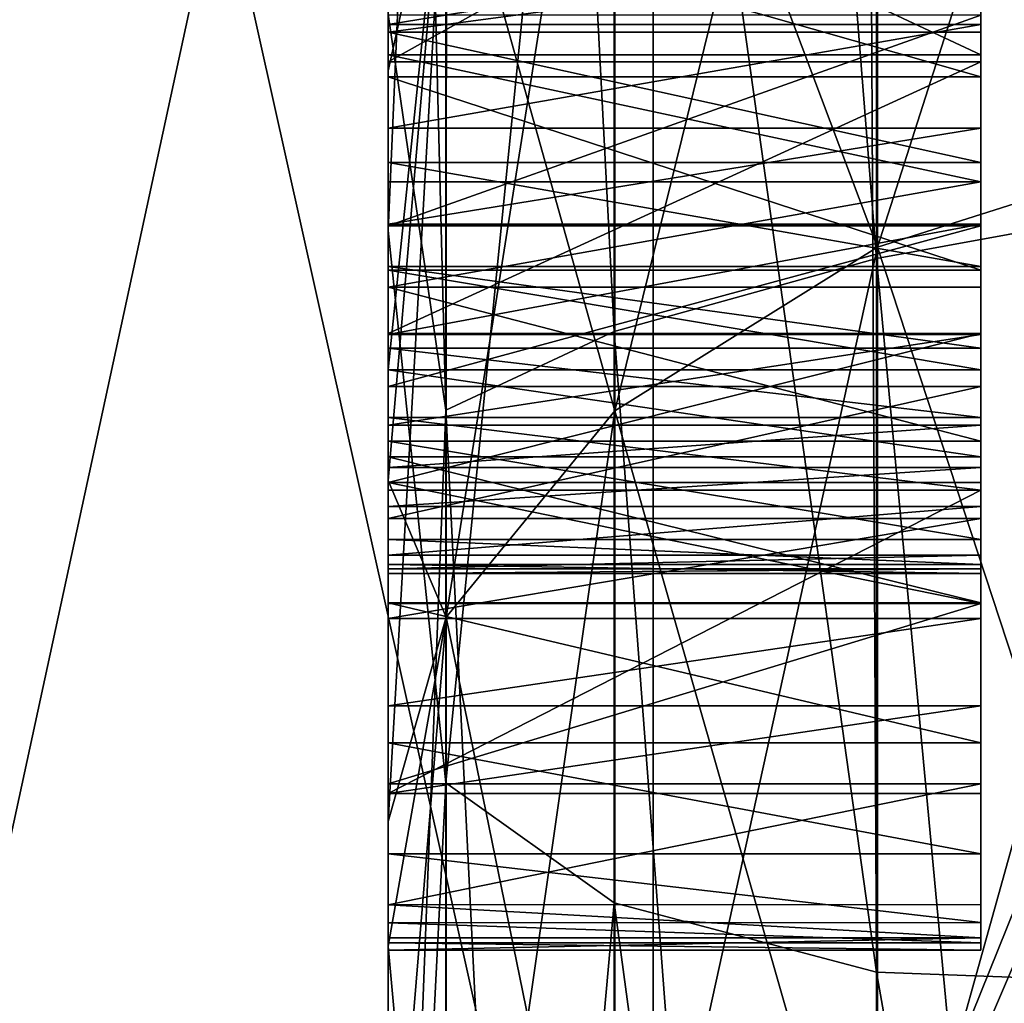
# Model space of a CAD drawing. Header units: millimetres. Extents: x -143 to 143, y -35 to 35.
# Tile 29 of 256: x -141.761 to -140.93, y 2.361 to 3.19. Entities that reach past the tile are written whole.
import ezdxf

# ---------------------------------------------------------------- set-up
doc = ezdxf.new("R2010")
doc.units = ezdxf.units.MM
doc.header["$LTSCALE"] = 65.185185
for name, color, linetype in [('1820', 7, 'CONTINUOUS'), ('1826', 7, 'CONTINUOUS'), ('1832', 7, 'CONTINUOUS'), ('1861', 7, 'CONTINUOUS'), ('1919', 7, 'CONTINUOUS'), ('1920', 7, 'CONTINUOUS'), ('1921', 7, 'CONTINUOUS'), ('1922', 7, 'CONTINUOUS'), ('1923', 7, 'CONTINUOUS'), ('1924', 7, 'CONTINUOUS'), ('1925', 7, 'CONTINUOUS'), ('1934', 7, 'CONTINUOUS'), ('1935', 7, 'CONTINUOUS'), ('1936', 7, 'CONTINUOUS'), ('1937', 7, 'CONTINUOUS'), ('1938', 7, 'CONTINUOUS'), ('1939', 7, 'CONTINUOUS'), ('1940', 7, 'CONTINUOUS'), ('1948', 7, 'CONTINUOUS'), ('1949', 7, 'CONTINUOUS'), ('1950', 7, 'CONTINUOUS'), ('1951', 7, 'CONTINUOUS'), ('1952', 7, 'CONTINUOUS'), ('1953', 7, 'CONTINUOUS'), ('1954', 7, 'CONTINUOUS'), ('2069', 7, 'CONTINUOUS'), ('2130', 7, 'CONTINUOUS'), ('2187', 7, 'CONTINUOUS'), ('2188', 7, 'CONTINUOUS'), ('2190', 7, 'CONTINUOUS')]:
    doc.layers.add(name, color=color, linetype=linetype)

msp = doc.modelspace()

# ---------------------------------------------------------------- linework, layer by layer
at = {"layer": '1820', "linetype": 'CONTINUOUS'}
for points in [[(-141.45, 3.16094, 12.50688), (-141.45, 3.26823, 11.70633), (-141.45, 3.39489, 12.56591), (-141.45, 3.16094, 12.50688)], [(-141.45, 3.18655, 11.70933), (-141.45, 3.26823, 11.70633), (-141.45, 3.16094, 12.50688), (-141.45, 3.18655, 11.70933)], [(-141.45, 3.09904, 11.71871), (-141.45, 3.18655, 11.70933), (-141.45, 3.16094, 12.50688), (-141.45, 3.09904, 11.71871)], [(-141.45, 3.05381, 12.47004), (-141.45, 3.09904, 11.71871), (-141.45, 3.16094, 12.50688), (-141.45, 3.05381, 12.47004)], [(-141.45, 3.01811, 11.73777), (-141.45, 3.09904, 11.71871), (-141.45, 3.05381, 12.47004), (-141.45, 3.01811, 11.73777)], [(-141.45, 2.96488, 12.42935), (-141.45, 3.01811, 11.73777), (-141.45, 3.05381, 12.47004), (-141.45, 2.96488, 12.42935)], [(-141.45, 2.92491, 11.77479), (-141.45, 3.01811, 11.73777), (-141.45, 2.96488, 12.42935), (-141.45, 2.92491, 11.77479)], [(-141.45, 2.83494, 12.34182), (-141.45, 2.92491, 11.77479), (-141.45, 2.96488, 12.42935), (-141.45, 2.83494, 12.34182)], [(-141.45, 2.84853, 11.82221), (-141.45, 2.92491, 11.77479), (-141.45, 2.83494, 12.34182), (-141.45, 2.84853, 11.82221)], [(-141.45, 2.81279, 11.85416), (-141.45, 2.84853, 11.82221), (-141.45, 2.83494, 12.34182), (-141.45, 2.81279, 11.85416)], [(-141.45, 2.75214, 12.23006), (-141.45, 2.81279, 11.85416), (-141.45, 2.83494, 12.34182), (-141.45, 2.75214, 12.23006)], [(-141.45, 2.78001, 11.89103), (-141.45, 2.81279, 11.85416), (-141.45, 2.75214, 12.23006), (-141.45, 2.78001, 11.89103)], [(-141.45, 2.73874, 11.97174), (-141.45, 2.78001, 11.89103), (-141.45, 2.75214, 12.23006), (-141.45, 2.73874, 11.97174)], [(-141.45, 2.73101, 12.16449), (-141.45, 2.73874, 11.97174), (-141.45, 2.75214, 12.23006), (-141.45, 2.73101, 12.16449)], [(-141.45, 2.72746, 12.02535), (-141.45, 2.73874, 11.97174), (-141.45, 2.73101, 12.16449), (-141.45, 2.72746, 12.02535)], [(-141.45, 2.72352, 12.0901), (-141.45, 2.72746, 12.02535), (-141.45, 2.73101, 12.16449), (-141.45, 2.72352, 12.0901)]]:
    msp.add_3dface(points, dxfattribs=at)
at = {"layer": '1826', "linetype": 'CONTINUOUS'}
for points in [[(-141.45, 3.44026, 2.04073), (-141.45, 3.14748, 2.46847), (-141.45, 3.22813, -2.36203), (-141.45, 3.44026, 2.04073)], [(-141.45, 3.22813, -2.36203), (-141.45, 3.14748, 2.46847), (-141.45, 2.89543, -2.75979), (-141.45, 3.22813, -2.36203)], [(-141.45, 3.14748, 2.46847), (-141.45, 2.8017, 2.85491), (-141.45, 2.89543, -2.75979), (-141.45, 3.14748, 2.46847)], [(-141.45, 2.89543, -2.75979), (-141.45, 2.8017, 2.85491), (-141.45, 2.51429, -3.111), (-141.45, 2.89543, -2.75979)], [(-141.45, 2.8017, 2.85491), (-141.45, 2.40902, 3.19321), (-141.45, 2.51429, -3.111), (-141.45, 2.8017, 2.85491)], [(-141.45, 2.51429, -3.111), (-141.45, 2.40902, 3.19321), (-141.45, 2.0913, -3.40976), (-141.45, 2.51429, -3.111)], [(-141.45, 2.40902, 3.19321), (-141.45, 1.97627, 3.4777), (-141.45, 2.0913, -3.40976), (-141.45, 2.40902, 3.19321)]]:
    msp.add_3dface(points, dxfattribs=at)
at = {"layer": '1832', "linetype": 'CONTINUOUS'}
for points in [[(-141.45, 3.01269, 8.48079), (-141.45, 4.34574, 7.88128), (-141.45, 3.14226, 11.44109), (-141.45, 3.01269, 8.48079)], [(-141.45, 3.14226, 11.44109), (-141.45, 4.34574, 7.88128), (-141.45, 3.28473, 11.43398), (-141.45, 3.14226, 11.44109)], [(-141.45, 3.24687, 13.39438), (-141.45, 3.17991, 13.37265), (-141.45, 3.43324, 12.8497), (-141.45, 3.24687, 13.39438)], [(-141.45, 3.43324, 12.8497), (-141.45, 3.17991, 13.37265), (-141.45, 3.15483, 12.79239), (-141.45, 3.43324, 12.8497)], [(-141.45, 3.19527, 17.20582), (-141.45, 1.60431, 17.42631), (-141.45, 3.1944, 13.67686), (-141.45, 3.19527, 17.20582)], [(-141.45, 3.1944, 13.67686), (-141.45, 1.60431, 17.42631), (-141.45, 3.01676, 13.62395), (-141.45, 3.1944, 13.67686)], [(-141.45, 3.17991, 13.37265), (-141.45, 3.07015, 13.32393), (-141.45, 3.15483, 12.79239), (-141.45, 3.17991, 13.37265)], [(-141.45, 3.07015, 13.32393), (-141.45, 2.9824, 13.26975), (-141.45, 3.15483, 12.79239), (-141.45, 3.07015, 13.32393)], [(-141.45, 3.15483, 12.79239), (-141.45, 2.9824, 13.26975), (-141.45, 2.92572, 12.72146), (-141.45, 3.15483, 12.79239)], [(-141.45, 2.97937, 11.46286), (-141.45, 3.01269, 8.48079), (-141.45, 3.14226, 11.44109), (-141.45, 2.97937, 11.46286)], [(-141.45, 3.01676, 13.62395), (-141.45, 1.60431, 17.42631), (-141.45, 2.88121, 13.56171), (-141.45, 3.01676, 13.62395)], [(-141.45, 1.58736, 8.85891), (-141.45, 3.01269, 8.48079), (-141.45, 1.64649, 11.5), (-141.45, 1.58736, 8.85891)], [(-141.45, 1.64649, 11.5), (-141.45, 3.01269, 8.48079), (-141.45, 1.98074, 11.5), (-141.45, 1.64649, 11.5)], [(-141.45, 1.98074, 11.5), (-141.45, 3.01269, 8.48079), (-141.45, 1.98074, 13.05983), (-141.45, 1.98074, 11.5)], [(-141.45, 1.98074, 13.05983), (-141.45, 3.01269, 8.48079), (-141.45, 2.41189, 11.98295), (-141.45, 1.98074, 13.05983)], [(-141.45, 2.41189, 11.98295), (-141.45, 3.01269, 8.48079), (-141.45, 2.42873, 11.89389), (-141.45, 2.41189, 11.98295)], [(-141.45, 2.42873, 11.89389), (-141.45, 3.01269, 8.48079), (-141.45, 2.48686, 11.75902), (-141.45, 2.42873, 11.89389)], [(-141.45, 2.48686, 11.75902), (-141.45, 3.01269, 8.48079), (-141.45, 2.58056, 11.6452), (-141.45, 2.48686, 11.75902)], [(-141.45, 2.58056, 11.6452), (-141.45, 3.01269, 8.48079), (-141.45, 2.69876, 11.55777), (-141.45, 2.58056, 11.6452)], [(-141.45, 2.69876, 11.55777), (-141.45, 3.01269, 8.48079), (-141.45, 2.82177, 11.50222), (-141.45, 2.69876, 11.55777)], [(-141.45, 2.82177, 11.50222), (-141.45, 3.01269, 8.48079), (-141.45, 2.89528, 11.48031), (-141.45, 2.82177, 11.50222)], [(-141.45, 2.89528, 11.48031), (-141.45, 3.01269, 8.48079), (-141.45, 2.97937, 11.46286), (-141.45, 2.89528, 11.48031)], [(-141.45, 2.9824, 13.26975), (-141.45, 2.91345, 13.21652), (-141.45, 2.92572, 12.72146), (-141.45, 2.9824, 13.26975)], [(-141.45, 2.91345, 13.21652), (-141.45, 2.85506, 13.15943), (-141.45, 2.92572, 12.72146), (-141.45, 2.91345, 13.21652)], [(-141.45, 2.92572, 12.72146), (-141.45, 2.85506, 13.15943), (-141.45, 2.80018, 12.66767), (-141.45, 2.92572, 12.72146)], [(-141.45, 2.88121, 13.56171), (-141.45, 1.60431, 17.42631), (-141.45, 2.76989, 13.49184), (-141.45, 2.88121, 13.56171)], [(-141.45, 2.85506, 13.15943), (-141.45, 2.79367, 13.09285), (-141.45, 2.80018, 12.66767), (-141.45, 2.85506, 13.15943)], [(-141.45, 2.80018, 12.66767), (-141.45, 2.79367, 13.09285), (-141.45, 2.69801, 12.60944), (-141.45, 2.80018, 12.66767)], [(-141.45, 2.79367, 13.09285), (-141.45, 2.53783, 13.26204), (-141.45, 2.69801, 12.60944), (-141.45, 2.79367, 13.09285)], [(-141.45, 2.76989, 13.49184), (-141.45, 1.60431, 17.42631), (-141.45, 2.68539, 13.42399), (-141.45, 2.76989, 13.49184)], [(-141.45, 2.69801, 12.60944), (-141.45, 2.53783, 13.26204), (-141.45, 2.54608, 12.48212), (-141.45, 2.69801, 12.60944)], [(-141.45, 2.68539, 13.42399), (-141.45, 1.60431, 17.42631), (-141.45, 2.61168, 13.34833), (-141.45, 2.68539, 13.42399)], [(-141.45, 2.61168, 13.34833), (-141.45, 1.60431, 17.42631), (-141.45, 2.53783, 13.26204), (-141.45, 2.61168, 13.34833)], [(-141.45, 2.54608, 12.48212), (-141.45, 2.53783, 13.26204), (-141.45, 2.44394, 12.3161), (-141.45, 2.54608, 12.48212)], [(-141.45, 2.53783, 13.26204), (-141.45, 1.60431, 17.42631), (-141.45, 2.44394, 12.3161), (-141.45, 2.53783, 13.26204)], [(-141.45, 2.44394, 12.3161), (-141.45, 1.60431, 17.42631), (-141.45, 2.41608, 12.21325), (-141.45, 2.44394, 12.3161)], [(-141.45, 2.41608, 12.21325), (-141.45, 1.60431, 17.42631), (-141.45, 2.40578, 12.0901), (-141.45, 2.41608, 12.21325)], [(-141.45, 2.40578, 12.0901), (-141.45, 1.98074, 13.05983), (-141.45, 2.41189, 11.98295), (-141.45, 2.40578, 12.0901)], [(-141.45, 1.60431, 17.42631), (-141.45, 1.97393, 13.17539), (-141.45, 2.40578, 12.0901), (-141.45, 1.60431, 17.42631)], [(-141.45, 1.97393, 13.17539), (-141.45, 1.98074, 13.05983), (-141.45, 2.40578, 12.0901), (-141.45, 1.97393, 13.17539)]]:
    msp.add_3dface(points, dxfattribs=at)
at = {"layer": '1861', "linetype": 'CONTINUOUS'}
for points in [[(-140.95, 3.43324, 12.8497), (-140.95, 3.15484, 12.79239), (-140.95, 3.3949, 12.56591), (-140.95, 3.43324, 12.8497)], [(-140.95, 3.3949, 12.56591), (-140.95, 3.15484, 12.79239), (-140.95, 3.16094, 12.50688), (-140.95, 3.3949, 12.56591)], [(-140.95, 3.14225, 11.44109), (-140.95, 3.28473, 11.43398), (-140.95, 3.18655, 11.70933), (-140.95, 3.14225, 11.44109)], [(-140.95, 3.18655, 11.70933), (-140.95, 3.28473, 11.43398), (-140.95, 3.26823, 11.70633), (-140.95, 3.18655, 11.70933)], [(-140.95, 3.17991, 13.37264), (-140.95, 3.24687, 13.39438), (-140.95, 3.1944, 13.67686), (-140.95, 3.17991, 13.37264)], [(-140.95, 3.01676, 13.62396), (-140.95, 3.17991, 13.37264), (-140.95, 3.1944, 13.67686), (-140.95, 3.01676, 13.62396)], [(-140.95, 3.09904, 11.71871), (-140.95, 3.14225, 11.44109), (-140.95, 3.18655, 11.70933), (-140.95, 3.09904, 11.71871)], [(-140.95, 3.07015, 13.32393), (-140.95, 3.17991, 13.37264), (-140.95, 3.01676, 13.62396), (-140.95, 3.07015, 13.32393)], [(-140.95, 3.16094, 12.50688), (-140.95, 3.15484, 12.79239), (-140.95, 3.05381, 12.47004), (-140.95, 3.16094, 12.50688)], [(-140.95, 3.15484, 12.79239), (-140.95, 2.92572, 12.72146), (-140.95, 3.05381, 12.47004), (-140.95, 3.15484, 12.79239)], [(-140.95, 2.97937, 11.46286), (-140.95, 3.14225, 11.44109), (-140.95, 3.01811, 11.73777), (-140.95, 2.97937, 11.46286)], [(-140.95, 3.01811, 11.73777), (-140.95, 3.14225, 11.44109), (-140.95, 3.09904, 11.71871), (-140.95, 3.01811, 11.73777)], [(-140.95, 2.9824, 13.26975), (-140.95, 3.07015, 13.32393), (-140.95, 3.01676, 13.62396), (-140.95, 2.9824, 13.26975)], [(-140.95, 3.05381, 12.47004), (-140.95, 2.92572, 12.72146), (-140.95, 2.96488, 12.42935), (-140.95, 3.05381, 12.47004)], [(-140.95, 2.92491, 11.77479), (-140.95, 2.97937, 11.46286), (-140.95, 3.01811, 11.73777), (-140.95, 2.92491, 11.77479)], [(-140.95, 2.88121, 13.56171), (-140.95, 2.9824, 13.26975), (-140.95, 3.01676, 13.62396), (-140.95, 2.88121, 13.56171)], [(-140.95, 2.91345, 13.21652), (-140.95, 2.9824, 13.26975), (-140.95, 2.88121, 13.56171), (-140.95, 2.91345, 13.21652)], [(-140.95, 2.8953, 11.48031), (-140.95, 2.97937, 11.46286), (-140.95, 2.92491, 11.77479), (-140.95, 2.8953, 11.48031)], [(-140.95, 2.96488, 12.42935), (-140.95, 2.92572, 12.72146), (-140.95, 2.83494, 12.34182), (-140.95, 2.96488, 12.42935)], [(-140.95, 2.92572, 12.72146), (-140.95, 2.8002, 12.66768), (-140.95, 2.83494, 12.34182), (-140.95, 2.92572, 12.72146)], [(-140.95, 2.84853, 11.82221), (-140.95, 2.8953, 11.48031), (-140.95, 2.92491, 11.77479), (-140.95, 2.84853, 11.82221)], [(-140.95, 2.85506, 13.15943), (-140.95, 2.91345, 13.21652), (-140.95, 2.88121, 13.56171), (-140.95, 2.85506, 13.15943)], [(-140.95, 2.82178, 11.50222), (-140.95, 2.8953, 11.48031), (-140.95, 2.84853, 11.82221), (-140.95, 2.82178, 11.50222)], [(-140.95, 2.76989, 13.49184), (-140.95, 2.85506, 13.15943), (-140.95, 2.88121, 13.56171), (-140.95, 2.76989, 13.49184)], [(-140.95, 2.79367, 13.09285), (-140.95, 2.85506, 13.15943), (-140.95, 2.76989, 13.49184), (-140.95, 2.79367, 13.09285)], [(-140.95, 2.81279, 11.85416), (-140.95, 2.82178, 11.50222), (-140.95, 2.84853, 11.82221), (-140.95, 2.81279, 11.85416)], [(-140.95, 2.83494, 12.34182), (-140.95, 2.8002, 12.66768), (-140.95, 2.75214, 12.23006), (-140.95, 2.83494, 12.34182)], [(-140.95, 2.69876, 11.55777), (-140.95, 2.82178, 11.50222), (-140.95, 2.72746, 12.02535), (-140.95, 2.69876, 11.55777)], [(-140.95, 2.72746, 12.02535), (-140.95, 2.82178, 11.50222), (-140.95, 2.73874, 11.97174), (-140.95, 2.72746, 12.02535)], [(-140.95, 2.73874, 11.97174), (-140.95, 2.82178, 11.50222), (-140.95, 2.78001, 11.89103), (-140.95, 2.73874, 11.97174)], [(-140.95, 2.78001, 11.89103), (-140.95, 2.82178, 11.50222), (-140.95, 2.81279, 11.85416), (-140.95, 2.78001, 11.89103)], [(-140.95, 2.8002, 12.66768), (-140.95, 2.69803, 12.60946), (-140.95, 2.75214, 12.23006), (-140.95, 2.8002, 12.66768)], [(-140.95, 2.53783, 13.26204), (-140.95, 2.79367, 13.09285), (-140.95, 2.61169, 13.34835), (-140.95, 2.53783, 13.26204)], [(-140.95, 2.61169, 13.34835), (-140.95, 2.79367, 13.09285), (-140.95, 2.68539, 13.42399), (-140.95, 2.61169, 13.34835)], [(-140.95, 2.68539, 13.42399), (-140.95, 2.79367, 13.09285), (-140.95, 2.76989, 13.49184), (-140.95, 2.68539, 13.42399)], [(-140.95, 2.75214, 12.23006), (-140.95, 2.69803, 12.60946), (-140.95, 2.73101, 12.16449), (-140.95, 2.75214, 12.23006)], [(-140.95, 2.73101, 12.16449), (-140.95, 2.69803, 12.60946), (-140.95, 2.72352, 12.0901), (-140.95, 2.73101, 12.16449)], [(-140.95, 2.72352, 12.0901), (-140.95, 2.69876, 11.55777), (-140.95, 2.72746, 12.02535), (-140.95, 2.72352, 12.0901)], [(-140.95, 2.69803, 12.60946), (-140.95, 2.69876, 11.55777), (-140.95, 2.72352, 12.0901), (-140.95, 2.69803, 12.60946)], [(-140.95, 2.58056, 11.64521), (-140.95, 2.69876, 11.55777), (-140.95, 2.69803, 12.60946), (-140.95, 2.58056, 11.64521)], [(-140.95, 2.54608, 12.48212), (-140.95, 2.58056, 11.64521), (-140.95, 2.69803, 12.60946), (-140.95, 2.54608, 12.48212)], [(-140.95, 2.48686, 11.75902), (-140.95, 2.58056, 11.64521), (-140.95, 2.54608, 12.48212), (-140.95, 2.48686, 11.75902)], [(-140.95, 2.44412, 12.3166), (-140.95, 2.48686, 11.75902), (-140.95, 2.54608, 12.48212), (-140.95, 2.44412, 12.3166)], [(-140.95, 2.42897, 11.89297), (-140.95, 2.48686, 11.75902), (-140.95, 2.44412, 12.3166), (-140.95, 2.42897, 11.89297)], [(-140.95, 2.41622, 12.21402), (-140.95, 2.42897, 11.89297), (-140.95, 2.44412, 12.3166), (-140.95, 2.41622, 12.21402)], [(-140.95, 2.41195, 11.98247), (-140.95, 2.42897, 11.89297), (-140.95, 2.41622, 12.21402), (-140.95, 2.41195, 11.98247)], [(-140.95, 2.40578, 12.0901), (-140.95, 2.41195, 11.98247), (-140.95, 2.41622, 12.21402), (-140.95, 2.40578, 12.0901)]]:
    msp.add_3dface(points, dxfattribs=at)
at = {"layer": '1919', "linetype": 'CONTINUOUS'}
for points in [[(-141.45, 3.14226, 11.44109), (-141.45, 3.28473, 11.43398), (-140.95, 3.14225, 11.44109), (-141.45, 3.14226, 11.44109)], [(-141.45, 3.28473, 11.43398), (-140.95, 3.28473, 11.43398), (-140.95, 3.14225, 11.44109), (-141.45, 3.28473, 11.43398)], [(-141.45, 2.97937, 11.46286), (-141.45, 3.14226, 11.44109), (-140.95, 2.97937, 11.46286), (-141.45, 2.97937, 11.46286)], [(-141.45, 3.14226, 11.44109), (-140.95, 3.14225, 11.44109), (-140.95, 2.97937, 11.46286), (-141.45, 3.14226, 11.44109)]]:
    msp.add_3dface(points, dxfattribs=at)
at = {"layer": '1920', "linetype": 'CONTINUOUS'}
for points in [[(-141.45, 2.89528, 11.48031), (-141.45, 2.97937, 11.46286), (-140.95, 2.8953, 11.48031), (-141.45, 2.89528, 11.48031)], [(-141.45, 2.97937, 11.46286), (-140.95, 2.97937, 11.46286), (-140.95, 2.8953, 11.48031), (-141.45, 2.97937, 11.46286)], [(-141.45, 2.89528, 11.48031), (-140.95, 2.8953, 11.48031), (-140.95, 2.82178, 11.50222), (-141.45, 2.89528, 11.48031)], [(-141.45, 2.82177, 11.50222), (-141.45, 2.89528, 11.48031), (-140.95, 2.82178, 11.50222), (-141.45, 2.82177, 11.50222)], [(-141.45, 2.82177, 11.50222), (-140.95, 2.82178, 11.50222), (-140.95, 2.69876, 11.55777), (-141.45, 2.82177, 11.50222)], [(-141.45, 2.69876, 11.55777), (-141.45, 2.82177, 11.50222), (-140.95, 2.69876, 11.55777), (-141.45, 2.69876, 11.55777)]]:
    msp.add_3dface(points, dxfattribs=at)
at = {"layer": '1921', "linetype": 'CONTINUOUS'}
for points in [[(-141.45, 2.58056, 11.6452), (-141.45, 2.69876, 11.55777), (-140.95, 2.58056, 11.64521), (-141.45, 2.58056, 11.6452)], [(-141.45, 2.69876, 11.55777), (-140.95, 2.69876, 11.55777), (-140.95, 2.58056, 11.64521), (-141.45, 2.69876, 11.55777)], [(-141.45, 2.48686, 11.75902), (-141.45, 2.58056, 11.6452), (-140.95, 2.48686, 11.75902), (-141.45, 2.48686, 11.75902)], [(-141.45, 2.58056, 11.6452), (-140.95, 2.58056, 11.64521), (-140.95, 2.48686, 11.75902), (-141.45, 2.58056, 11.6452)]]:
    msp.add_3dface(points, dxfattribs=at)
at = {"layer": '1922', "linetype": 'CONTINUOUS'}
for points in [[(-141.45, 2.42873, 11.89389), (-141.45, 2.48686, 11.75902), (-140.95, 2.42897, 11.89297), (-141.45, 2.42873, 11.89389)], [(-141.45, 2.48686, 11.75902), (-140.95, 2.48686, 11.75902), (-140.95, 2.42897, 11.89297), (-141.45, 2.48686, 11.75902)], [(-141.45, 2.42873, 11.89389), (-140.95, 2.42897, 11.89297), (-140.95, 2.41195, 11.98247), (-141.45, 2.42873, 11.89389)], [(-141.45, 2.41189, 11.98295), (-141.45, 2.42873, 11.89389), (-140.95, 2.41195, 11.98247), (-141.45, 2.41189, 11.98295)], [(-141.45, 2.41189, 11.98295), (-140.95, 2.41195, 11.98247), (-140.95, 2.40578, 12.0901), (-141.45, 2.41189, 11.98295)], [(-141.45, 2.40578, 12.0901), (-141.45, 2.41189, 11.98295), (-140.95, 2.40578, 12.0901), (-141.45, 2.40578, 12.0901)]]:
    msp.add_3dface(points, dxfattribs=at)
at = {"layer": '1923', "linetype": 'CONTINUOUS'}
for points in [[(-141.45, 2.54608, 12.48212), (-141.45, 2.44394, 12.3161), (-140.95, 2.54608, 12.48212), (-141.45, 2.54608, 12.48212)], [(-141.45, 2.44394, 12.3161), (-140.95, 2.44412, 12.3166), (-140.95, 2.54608, 12.48212), (-141.45, 2.44394, 12.3161)], [(-141.45, 2.44394, 12.3161), (-140.95, 2.41622, 12.21402), (-140.95, 2.44412, 12.3166), (-141.45, 2.44394, 12.3161)], [(-141.45, 2.44394, 12.3161), (-141.45, 2.41608, 12.21325), (-140.95, 2.41622, 12.21402), (-141.45, 2.44394, 12.3161)], [(-141.45, 2.41608, 12.21325), (-141.45, 2.40578, 12.0901), (-140.95, 2.41622, 12.21402), (-141.45, 2.41608, 12.21325)], [(-141.45, 2.40578, 12.0901), (-140.95, 2.40578, 12.0901), (-140.95, 2.41622, 12.21402), (-141.45, 2.40578, 12.0901)]]:
    msp.add_3dface(points, dxfattribs=at)
at = {"layer": '1924', "linetype": 'CONTINUOUS'}
for points in [[(-141.45, 2.92572, 12.72146), (-141.45, 2.80018, 12.66767), (-140.95, 2.92572, 12.72146), (-141.45, 2.92572, 12.72146)], [(-141.45, 2.80018, 12.66767), (-140.95, 2.8002, 12.66768), (-140.95, 2.92572, 12.72146), (-141.45, 2.80018, 12.66767)], [(-141.45, 2.80018, 12.66767), (-140.95, 2.69803, 12.60946), (-140.95, 2.8002, 12.66768), (-141.45, 2.80018, 12.66767)], [(-141.45, 2.80018, 12.66767), (-141.45, 2.69801, 12.60944), (-140.95, 2.69803, 12.60946), (-141.45, 2.80018, 12.66767)], [(-141.45, 2.69801, 12.60944), (-141.45, 2.54608, 12.48212), (-140.95, 2.69803, 12.60946), (-141.45, 2.69801, 12.60944)], [(-141.45, 2.54608, 12.48212), (-140.95, 2.54608, 12.48212), (-140.95, 2.69803, 12.60946), (-141.45, 2.54608, 12.48212)]]:
    msp.add_3dface(points, dxfattribs=at)
at = {"layer": '1925', "linetype": 'CONTINUOUS'}
for points in [[(-141.45, 3.43324, 12.8497), (-141.45, 3.15483, 12.79239), (-140.95, 3.43324, 12.8497), (-141.45, 3.43324, 12.8497)], [(-141.45, 3.15483, 12.79239), (-140.95, 3.15484, 12.79239), (-140.95, 3.43324, 12.8497), (-141.45, 3.15483, 12.79239)], [(-141.45, 3.15483, 12.79239), (-141.45, 2.92572, 12.72146), (-140.95, 3.15484, 12.79239), (-141.45, 3.15483, 12.79239)], [(-141.45, 2.92572, 12.72146), (-140.95, 2.92572, 12.72146), (-140.95, 3.15484, 12.79239), (-141.45, 2.92572, 12.72146)]]:
    msp.add_3dface(points, dxfattribs=at)
at = {"layer": '1934', "linetype": 'CONTINUOUS'}
for points in [[(-141.45, 3.17991, 13.37265), (-141.45, 3.24687, 13.39438), (-140.95, 3.24687, 13.39438), (-141.45, 3.17991, 13.37265)], [(-141.45, 3.17991, 13.37265), (-140.95, 3.24687, 13.39438), (-140.95, 3.17991, 13.37264), (-141.45, 3.17991, 13.37265)], [(-141.45, 3.07015, 13.32393), (-141.45, 3.17991, 13.37265), (-140.95, 3.07015, 13.32393), (-141.45, 3.07015, 13.32393)], [(-141.45, 3.17991, 13.37265), (-140.95, 3.17991, 13.37264), (-140.95, 3.07015, 13.32393), (-141.45, 3.17991, 13.37265)]]:
    msp.add_3dface(points, dxfattribs=at)
at = {"layer": '1935', "linetype": 'CONTINUOUS'}
for points in [[(-141.45, 2.9824, 13.26975), (-141.45, 3.07015, 13.32393), (-140.95, 2.9824, 13.26975), (-141.45, 2.9824, 13.26975)], [(-141.45, 3.07015, 13.32393), (-140.95, 3.07015, 13.32393), (-140.95, 2.9824, 13.26975), (-141.45, 3.07015, 13.32393)], [(-141.45, 2.91345, 13.21652), (-141.45, 2.9824, 13.26975), (-140.95, 2.91345, 13.21652), (-141.45, 2.91345, 13.21652)], [(-141.45, 2.9824, 13.26975), (-140.95, 2.9824, 13.26975), (-140.95, 2.91345, 13.21652), (-141.45, 2.9824, 13.26975)]]:
    msp.add_3dface(points, dxfattribs=at)
at = {"layer": '1936', "linetype": 'CONTINUOUS'}
for points in [[(-141.45, 2.85506, 13.15943), (-141.45, 2.91345, 13.21652), (-140.95, 2.85506, 13.15943), (-141.45, 2.85506, 13.15943)], [(-141.45, 2.91345, 13.21652), (-140.95, 2.91345, 13.21652), (-140.95, 2.85506, 13.15943), (-141.45, 2.91345, 13.21652)], [(-141.45, 2.79367, 13.09285), (-141.45, 2.85506, 13.15943), (-140.95, 2.79367, 13.09285), (-141.45, 2.79367, 13.09285)], [(-141.45, 2.85506, 13.15943), (-140.95, 2.85506, 13.15943), (-140.95, 2.79367, 13.09285), (-141.45, 2.85506, 13.15943)]]:
    msp.add_3dface(points, dxfattribs=at)
at = {"layer": '1937', "linetype": 'CONTINUOUS'}
for points in [[(-141.45, 2.53783, 13.26204), (-141.45, 2.79367, 13.09285), (-140.95, 2.79367, 13.09285), (-141.45, 2.53783, 13.26204)], [(-141.45, 2.53783, 13.26204), (-140.95, 2.79367, 13.09285), (-140.95, 2.53783, 13.26204), (-141.45, 2.53783, 13.26204)]]:
    msp.add_3dface(points, dxfattribs=at)
at = {"layer": '1938', "linetype": 'CONTINUOUS'}
for points in [[(-141.45, 2.68539, 13.42399), (-141.45, 2.61168, 13.34833), (-140.95, 2.68539, 13.42399), (-141.45, 2.68539, 13.42399)], [(-141.45, 2.61168, 13.34833), (-140.95, 2.61169, 13.34835), (-140.95, 2.68539, 13.42399), (-141.45, 2.61168, 13.34833)], [(-141.45, 2.61168, 13.34833), (-141.45, 2.53783, 13.26204), (-140.95, 2.61169, 13.34835), (-141.45, 2.61168, 13.34833)], [(-141.45, 2.53783, 13.26204), (-140.95, 2.53783, 13.26204), (-140.95, 2.61169, 13.34835), (-141.45, 2.53783, 13.26204)]]:
    msp.add_3dface(points, dxfattribs=at)
at = {"layer": '1939', "linetype": 'CONTINUOUS'}
for points in [[(-141.45, 2.88121, 13.56171), (-141.45, 2.76989, 13.49184), (-140.95, 2.88121, 13.56171), (-141.45, 2.88121, 13.56171)], [(-141.45, 2.76989, 13.49184), (-140.95, 2.76989, 13.49184), (-140.95, 2.88121, 13.56171), (-141.45, 2.76989, 13.49184)], [(-141.45, 2.76989, 13.49184), (-141.45, 2.68539, 13.42399), (-140.95, 2.76989, 13.49184), (-141.45, 2.76989, 13.49184)], [(-141.45, 2.68539, 13.42399), (-140.95, 2.68539, 13.42399), (-140.95, 2.76989, 13.49184), (-141.45, 2.68539, 13.42399)]]:
    msp.add_3dface(points, dxfattribs=at)
at = {"layer": '1940', "linetype": 'CONTINUOUS'}
for points in [[(-141.45, 3.1944, 13.67686), (-141.45, 3.01676, 13.62395), (-140.95, 3.1944, 13.67686), (-141.45, 3.1944, 13.67686)], [(-141.45, 3.01676, 13.62395), (-140.95, 3.01676, 13.62396), (-140.95, 3.1944, 13.67686), (-141.45, 3.01676, 13.62395)], [(-141.45, 3.01676, 13.62395), (-141.45, 2.88121, 13.56171), (-140.95, 3.01676, 13.62396), (-141.45, 3.01676, 13.62395)], [(-141.45, 2.88121, 13.56171), (-140.95, 2.88121, 13.56171), (-140.95, 3.01676, 13.62396), (-141.45, 2.88121, 13.56171)]]:
    msp.add_3dface(points, dxfattribs=at)
at = {"layer": '1948', "linetype": 'CONTINUOUS'}
for points in [[(-141.45, 3.39489, 12.56591), (-140.95, 3.3949, 12.56591), (-140.95, 3.16094, 12.50688), (-141.45, 3.39489, 12.56591)], [(-141.45, 3.16094, 12.50688), (-141.45, 3.39489, 12.56591), (-140.95, 3.16094, 12.50688), (-141.45, 3.16094, 12.50688)]]:
    msp.add_3dface(points, dxfattribs=at)
at = {"layer": '1949', "linetype": 'CONTINUOUS'}
for points in [[(-141.45, 3.05381, 12.47004), (-141.45, 3.16094, 12.50688), (-140.95, 3.05381, 12.47004), (-141.45, 3.05381, 12.47004)], [(-141.45, 3.16094, 12.50688), (-140.95, 3.16094, 12.50688), (-140.95, 3.05381, 12.47004), (-141.45, 3.16094, 12.50688)], [(-141.45, 2.96488, 12.42935), (-141.45, 3.05381, 12.47004), (-140.95, 3.05381, 12.47004), (-141.45, 2.96488, 12.42935)], [(-141.45, 2.96488, 12.42935), (-140.95, 3.05381, 12.47004), (-140.95, 2.96488, 12.42935), (-141.45, 2.96488, 12.42935)], [(-141.45, 2.83494, 12.34182), (-141.45, 2.96488, 12.42935), (-140.95, 2.83494, 12.34182), (-141.45, 2.83494, 12.34182)], [(-141.45, 2.96488, 12.42935), (-140.95, 2.96488, 12.42935), (-140.95, 2.83494, 12.34182), (-141.45, 2.96488, 12.42935)]]:
    msp.add_3dface(points, dxfattribs=at)
at = {"layer": '1950', "linetype": 'CONTINUOUS'}
for points in [[(-141.45, 2.75214, 12.23006), (-141.45, 2.83494, 12.34182), (-140.95, 2.75214, 12.23006), (-141.45, 2.75214, 12.23006)], [(-141.45, 2.83494, 12.34182), (-140.95, 2.83494, 12.34182), (-140.95, 2.75214, 12.23006), (-141.45, 2.83494, 12.34182)], [(-141.45, 2.73101, 12.16449), (-141.45, 2.75214, 12.23006), (-140.95, 2.73101, 12.16449), (-141.45, 2.73101, 12.16449)], [(-141.45, 2.75214, 12.23006), (-140.95, 2.75214, 12.23006), (-140.95, 2.73101, 12.16449), (-141.45, 2.75214, 12.23006)], [(-141.45, 2.72352, 12.0901), (-141.45, 2.73101, 12.16449), (-140.95, 2.72352, 12.0901), (-141.45, 2.72352, 12.0901)], [(-141.45, 2.73101, 12.16449), (-140.95, 2.73101, 12.16449), (-140.95, 2.72352, 12.0901), (-141.45, 2.73101, 12.16449)]]:
    msp.add_3dface(points, dxfattribs=at)
at = {"layer": '1951', "linetype": 'CONTINUOUS'}
for points in [[(-141.45, 2.78001, 11.89103), (-141.45, 2.73874, 11.97174), (-140.95, 2.78001, 11.89103), (-141.45, 2.78001, 11.89103)], [(-141.45, 2.73874, 11.97174), (-140.95, 2.73874, 11.97174), (-140.95, 2.78001, 11.89103), (-141.45, 2.73874, 11.97174)], [(-141.45, 2.73874, 11.97174), (-141.45, 2.72746, 12.02535), (-140.95, 2.73874, 11.97174), (-141.45, 2.73874, 11.97174)], [(-141.45, 2.72746, 12.02535), (-140.95, 2.72746, 12.02535), (-140.95, 2.73874, 11.97174), (-141.45, 2.72746, 12.02535)], [(-141.45, 2.72746, 12.02535), (-141.45, 2.72352, 12.0901), (-140.95, 2.72746, 12.02535), (-141.45, 2.72746, 12.02535)], [(-141.45, 2.72352, 12.0901), (-140.95, 2.72352, 12.0901), (-140.95, 2.72746, 12.02535), (-141.45, 2.72352, 12.0901)]]:
    msp.add_3dface(points, dxfattribs=at)
at = {"layer": '1952', "linetype": 'CONTINUOUS'}
for points in [[(-141.45, 2.92491, 11.77479), (-141.45, 2.84853, 11.82221), (-140.95, 2.92491, 11.77479), (-141.45, 2.92491, 11.77479)], [(-141.45, 2.84853, 11.82221), (-140.95, 2.84853, 11.82221), (-140.95, 2.92491, 11.77479), (-141.45, 2.84853, 11.82221)], [(-141.45, 2.84853, 11.82221), (-141.45, 2.81279, 11.85416), (-140.95, 2.84853, 11.82221), (-141.45, 2.84853, 11.82221)], [(-141.45, 2.81279, 11.85416), (-140.95, 2.81279, 11.85416), (-140.95, 2.84853, 11.82221), (-141.45, 2.81279, 11.85416)], [(-141.45, 2.81279, 11.85416), (-141.45, 2.78001, 11.89103), (-140.95, 2.81279, 11.85416), (-141.45, 2.81279, 11.85416)], [(-141.45, 2.78001, 11.89103), (-140.95, 2.78001, 11.89103), (-140.95, 2.81279, 11.85416), (-141.45, 2.78001, 11.89103)]]:
    msp.add_3dface(points, dxfattribs=at)
at = {"layer": '1953', "linetype": 'CONTINUOUS'}
for points in [[(-141.45, 3.09904, 11.71871), (-141.45, 3.01811, 11.73777), (-140.95, 3.09904, 11.71871), (-141.45, 3.09904, 11.71871)], [(-141.45, 3.01811, 11.73777), (-140.95, 3.01811, 11.73777), (-140.95, 3.09904, 11.71871), (-141.45, 3.01811, 11.73777)], [(-141.45, 3.01811, 11.73777), (-141.45, 2.92491, 11.77479), (-140.95, 3.01811, 11.73777), (-141.45, 3.01811, 11.73777)], [(-141.45, 2.92491, 11.77479), (-140.95, 2.92491, 11.77479), (-140.95, 3.01811, 11.73777), (-141.45, 2.92491, 11.77479)]]:
    msp.add_3dface(points, dxfattribs=at)
at = {"layer": '1954', "linetype": 'CONTINUOUS'}
for points in [[(-141.45, 3.26823, 11.70633), (-141.45, 3.18655, 11.70933), (-140.95, 3.26823, 11.70633), (-141.45, 3.26823, 11.70633)], [(-141.45, 3.18655, 11.70933), (-140.95, 3.18655, 11.70933), (-140.95, 3.26823, 11.70633), (-141.45, 3.18655, 11.70933)], [(-141.45, 3.18655, 11.70933), (-141.45, 3.09904, 11.71871), (-140.95, 3.18655, 11.70933), (-141.45, 3.18655, 11.70933)], [(-141.45, 3.09904, 11.71871), (-140.95, 3.09904, 11.71871), (-140.95, 3.18655, 11.70933), (-141.45, 3.09904, 11.71871)]]:
    msp.add_3dface(points, dxfattribs=at)
at = {"layer": '2069', "linetype": 'CONTINUOUS'}
for points in [[(-140.75902, 5.99703, 17.44927), (-140.75902, 3.04006, 18.19889), (-141.03804, 5.89815, 17.33278), (-140.75902, 5.99703, 17.44927)], [(-141.03804, 5.89815, 17.33278), (-141.03804, 2.98918, 18.06317), (-141.25939, 5.77795, 17.13957), (-141.03804, 5.89815, 17.33278)], [(-141.03804, 5.89815, 17.33278), (-140.75902, 3.04006, 18.19889), (-141.03804, 2.98918, 18.06317), (-141.03804, 5.89815, 17.33278)], [(-141.25939, 5.77795, 17.13957), (-141.25939, 2.92758, 17.84878), (-141.40135, 5.64816, 16.88868), (-141.25939, 5.77795, 17.13957)], [(-141.25939, 5.77795, 17.13957), (-141.03804, 2.98918, 18.06317), (-141.25939, 2.92758, 17.84878), (-141.25939, 5.77795, 17.13957)], [(-141.45, 4.75867, 16.84058), (-141.40135, 5.64816, 16.88868), (-141.40135, 2.86125, 17.57676), (-141.45, 4.75867, 16.84058)], [(-141.40135, 5.64816, 16.88868), (-141.25939, 2.92758, 17.84878), (-141.40135, 2.86125, 17.57676), (-141.40135, 5.64816, 16.88868)], [(-141.45, 3.19527, 17.20582), (-141.45, 4.75867, 16.84058), (-141.40135, 2.86125, 17.57676), (-141.45, 3.19527, 17.20582)], [(-141.45, 1.60431, 17.42631), (-141.45, 3.19527, 17.20582), (-141.40135, 2.86125, 17.57676), (-141.45, 1.60431, 17.42631)], [(-140.75902, 3.04006, 18.19889), (-140.75902, 0, 18.45106), (-141.03804, 2.98918, 18.06317), (-140.75902, 3.04006, 18.19889)], [(-141.03804, 2.98918, 18.06317), (-141.03804, 0, 18.30883), (-141.25939, 2.92758, 17.84878), (-141.03804, 2.98918, 18.06317)], [(-141.03804, 2.98918, 18.06317), (-140.75902, 0, 18.45106), (-141.03804, 0, 18.30883), (-141.03804, 2.98918, 18.06317)], [(-141.25939, 2.92758, 17.84878), (-141.25939, 0, 18.08728), (-141.40135, 2.86125, 17.57676), (-141.25939, 2.92758, 17.84878)], [(-141.25939, 2.92758, 17.84878), (-141.03804, 0, 18.30883), (-141.25939, 0, 18.08728), (-141.25939, 2.92758, 17.84878)], [(-141.45, 1.60431, 17.42631), (-141.40135, 2.86125, 17.57676), (-141.40135, 0, 17.80812), (-141.45, 1.60431, 17.42631)], [(-141.40135, 2.86125, 17.57676), (-141.25939, 0, 18.08728), (-141.40135, 0, 17.80812), (-141.40135, 2.86125, 17.57676)]]:
    msp.add_3dface(points, dxfattribs=at)
at = {"layer": '2130', "linetype": 'CONTINUOUS'}
for points in [[(-141.45, 4.34574, 7.88128), (-141.45, 3.01269, 8.48079), (-141.40133, 4.13348, 7.64607), (-141.45, 4.34574, 7.88128)], [(-141.40133, 4.13348, 7.64607), (-141.45, 3.01269, 8.48079), (-141.40135, 2.54681, 8.31039), (-141.40133, 4.13348, 7.64607)], [(-141.40025, 4.13135, 7.64343), (-141.40133, 4.13348, 7.64607), (-141.40135, 2.54681, 8.31039), (-141.40025, 4.13135, 7.64343)], [(-141.25938, 3.97091, 7.41658), (-141.40025, 4.13135, 7.64343), (-141.40135, 2.54681, 8.31039), (-141.25938, 3.97091, 7.41658)], [(-141.25938, 3.97091, 7.41658), (-141.40135, 2.54681, 8.31039), (-141.25939, 2.44554, 8.04943), (-141.25938, 3.97091, 7.41658)], [(-141.25938, 3.97091, 7.41658), (-141.25939, 2.44554, 8.04943), (-141.03804, 2.38719, 7.83559), (-141.25938, 3.97091, 7.41658)], [(-141.04564, 3.87698, 7.22189), (-141.25938, 3.97091, 7.41658), (-141.03804, 2.38719, 7.83559), (-141.04564, 3.87698, 7.22189)], [(-141.03814, 3.87521, 7.21659), (-141.04564, 3.87698, 7.22189), (-141.03804, 2.38719, 7.83559), (-141.03814, 3.87521, 7.21659)], [(-140.76944, 3.85496, 7.06968), (-141.03814, 3.87521, 7.21659), (-140.75902, 2.37685, 7.69), (-140.76944, 3.85496, 7.06968)], [(-141.03814, 3.87521, 7.21659), (-141.03804, 2.38719, 7.83559), (-140.75902, 2.37685, 7.69), (-141.03814, 3.87521, 7.21659)], [(-141.45, 3.01269, 8.48079), (-141.45, 1.58736, 8.85891), (-141.40135, 2.54681, 8.31039), (-141.45, 3.01269, 8.48079)], [(-141.40135, 2.54681, 8.31039), (-141.45, 1.58736, 8.85891), (-141.40135, 0.86017, 8.64921), (-141.40135, 2.54681, 8.31039)], [(-141.40135, 2.54681, 8.31039), (-141.40135, 0.86017, 8.64921), (-141.25939, 2.44554, 8.04943), (-141.40135, 2.54681, 8.31039)], [(-141.25939, 2.44554, 8.04943), (-141.40135, 0.86017, 8.64921), (-141.25939, 0.82579, 8.3721), (-141.25939, 2.44554, 8.04943)], [(-141.25939, 2.44554, 8.04943), (-141.25939, 0.82579, 8.3721), (-141.03804, 0.80614, 8.1514), (-141.25939, 2.44554, 8.04943)], [(-141.03804, 2.38719, 7.83559), (-141.25939, 2.44554, 8.04943), (-141.03804, 0.80614, 8.1514), (-141.03804, 2.38719, 7.83559)], [(-141.03804, 2.38719, 7.83559), (-141.03804, 0.80614, 8.1514), (-140.75902, 0.80294, 8.00879), (-141.03804, 2.38719, 7.83559)], [(-140.75902, 2.37685, 7.69), (-141.03804, 2.38719, 7.83559), (-140.75902, 0.80294, 8.00879), (-140.75902, 2.37685, 7.69)]]:
    msp.add_3dface(points, dxfattribs=at)
at = {"layer": '2187', "linetype": 'CONTINUOUS'}
for points in [[(-140.75812, 3.08711, -3.87112), (-140.75812, 3.87112, -3.08711), (-141.03728, 2.9986, -3.76013), (-140.75812, 3.08711, -3.87112)], [(-141.03728, 2.9986, -3.76013), (-140.75812, 3.87112, -3.08711), (-141.03728, 3.76013, -2.9986), (-141.03728, 2.9986, -3.76013)], [(-140.75812, 3.87112, 3.08711), (-140.75812, 3.08711, 3.87112), (-141.03728, 3.76013, 2.9986), (-140.75812, 3.87112, 3.08711)], [(-141.03728, 2.9986, -3.76013), (-141.03728, 3.76013, -2.9986), (-141.25883, 2.8606, -3.58707), (-141.03728, 2.9986, -3.76013)], [(-141.25883, 2.8606, -3.58707), (-141.03728, 3.76013, -2.9986), (-141.25883, 3.58707, -2.8606), (-141.25883, 2.8606, -3.58707)], [(-141.03728, 3.76013, 2.9986), (-141.03728, 2.9986, 3.76013), (-141.25883, 3.58707, 2.8606), (-141.03728, 3.76013, 2.9986)], [(-141.03728, 3.76013, 2.9986), (-140.75812, 3.08711, 3.87112), (-141.03728, 2.9986, 3.76013), (-141.03728, 3.76013, 2.9986)], [(-141.40106, 3.36893, 2.68663), (-141.25883, 3.58707, 2.8606), (-141.25883, 2.8606, 3.58707), (-141.40106, 3.36893, 2.68663)], [(-141.40106, 3.36893, -2.68663), (-141.40106, 2.68663, -3.36893), (-141.25883, 3.58707, -2.8606), (-141.40106, 3.36893, -2.68663)], [(-141.40106, 2.68663, -3.36893), (-141.25883, 2.8606, -3.58707), (-141.25883, 3.58707, -2.8606), (-141.40106, 2.68663, -3.36893)], [(-141.25883, 3.58707, 2.8606), (-141.03728, 2.9986, 3.76013), (-141.25883, 2.8606, 3.58707), (-141.25883, 3.58707, 2.8606)], [(-141.45, 3.14748, 2.46847), (-141.45, 3.44026, 2.04073), (-141.40106, 3.36893, 2.68663), (-141.45, 3.14748, 2.46847)], [(-141.45, 2.8017, 2.85491), (-141.45, 3.14748, 2.46847), (-141.40106, 3.36893, 2.68663), (-141.45, 2.8017, 2.85491)], [(-141.40106, 2.68663, 3.36893), (-141.45, 2.8017, 2.85491), (-141.40106, 3.36893, 2.68663), (-141.40106, 2.68663, 3.36893)], [(-141.45, 3.22813, -2.36203), (-141.45, 2.89543, -2.75979), (-141.40106, 3.36893, -2.68663), (-141.45, 3.22813, -2.36203)], [(-141.45, 2.89543, -2.75979), (-141.45, 2.51429, -3.111), (-141.40106, 3.36893, -2.68663), (-141.45, 2.89543, -2.75979)], [(-141.40106, 3.36893, -2.68663), (-141.45, 2.51429, -3.111), (-141.40106, 2.68663, -3.36893), (-141.40106, 3.36893, -2.68663)], [(-141.40106, 2.68663, 3.36893), (-141.40106, 3.36893, 2.68663), (-141.25883, 2.8606, 3.58707), (-141.40106, 2.68663, 3.36893)], [(-140.75812, 2.14831, -4.46101), (-140.75812, 3.08711, -3.87112), (-141.03728, 2.08671, -4.33311), (-140.75812, 2.14831, -4.46101)], [(-141.03728, 2.08671, -4.33311), (-140.75812, 3.08711, -3.87112), (-141.03728, 2.9986, -3.76013), (-141.03728, 2.08671, -4.33311)], [(-140.75812, 3.08711, 3.87112), (-140.75812, 2.14831, 4.46101), (-141.03728, 2.9986, 3.76013), (-140.75812, 3.08711, 3.87112)], [(-141.03728, 2.08671, -4.33311), (-141.03728, 2.9986, -3.76013), (-141.25883, 1.99068, -4.13368), (-141.03728, 2.08671, -4.33311)], [(-141.25883, 1.99068, -4.13368), (-141.03728, 2.9986, -3.76013), (-141.25883, 2.8606, -3.58707), (-141.25883, 1.99068, -4.13368)], [(-141.03728, 2.9986, 3.76013), (-141.03728, 2.08671, 4.33311), (-141.25883, 2.8606, 3.58707), (-141.03728, 2.9986, 3.76013)], [(-141.03728, 2.9986, 3.76013), (-140.75812, 2.14831, 4.46101), (-141.03728, 2.08671, 4.33311), (-141.03728, 2.9986, 3.76013)], [(-141.40106, 2.68663, 3.36893), (-141.25883, 2.8606, 3.58707), (-141.25883, 1.99068, 4.13368), (-141.40106, 2.68663, 3.36893)], [(-141.40106, 2.68663, -3.36893), (-141.40106, 1.86961, -3.88229), (-141.25883, 2.8606, -3.58707), (-141.40106, 2.68663, -3.36893)], [(-141.40106, 1.86961, -3.88229), (-141.25883, 1.99068, -4.13368), (-141.25883, 2.8606, -3.58707), (-141.40106, 1.86961, -3.88229)], [(-141.25883, 2.8606, 3.58707), (-141.03728, 2.08671, 4.33311), (-141.25883, 1.99068, 4.13368), (-141.25883, 2.8606, 3.58707)], [(-141.45, 2.40902, 3.19321), (-141.45, 2.8017, 2.85491), (-141.40106, 2.68663, 3.36893), (-141.45, 2.40902, 3.19321)], [(-141.40106, 1.86961, 3.88229), (-141.45, 2.40902, 3.19321), (-141.40106, 2.68663, 3.36893), (-141.40106, 1.86961, 3.88229)], [(-141.45, 2.51429, -3.111), (-141.45, 2.0913, -3.40976), (-141.40106, 2.68663, -3.36893), (-141.45, 2.51429, -3.111)], [(-141.40106, 2.68663, -3.36893), (-141.45, 2.0913, -3.40976), (-141.40106, 1.86961, -3.88229), (-141.40106, 2.68663, -3.36893)], [(-141.40106, 1.86961, 3.88229), (-141.40106, 2.68663, 3.36893), (-141.25883, 1.99068, 4.13368), (-141.40106, 1.86961, 3.88229)], [(-141.45, 1.97627, 3.4777), (-141.45, 2.40902, 3.19321), (-141.40106, 1.86961, 3.88229), (-141.45, 1.97627, 3.4777)]]:
    msp.add_3dface(points, dxfattribs=at)
at = {"layer": '2188', "linetype": 'CONTINUOUS'}
for points in [[(-141.22646, 5.00736, -19.77361), (-141.22646, 1.68444, -20.32811), (-141.95068, 4.93369, -19.4827), (-141.22646, 5.00736, -19.77361)], [(-141.22646, 5.00736, -19.77361), (-140.45, 3.6113, -20.17941), (-141.22646, 1.68444, -20.32811), (-141.22646, 5.00736, -19.77361)], [(-141.95068, 4.93369, -19.4827), (-141.22646, 1.68444, -20.32811), (-141.95068, 1.65965, -20.02904), (-141.95068, 4.93369, -19.4827)], [(-140.45, 3.6113, -20.17941), (-140.45, 0.05886, -20.49992), (-141.22646, 1.68444, -20.32811), (-140.45, 3.6113, -20.17941)]]:
    msp.add_3dface(points, dxfattribs=at)
at = {"layer": '2190', "linetype": 'CONTINUOUS'}
for points in [[(-141.22646, 1.68444, 20.32811), (-141.22646, 5.00736, 19.77361), (-141.95068, 1.65965, 20.02904), (-141.22646, 1.68444, 20.32811)], [(-141.95068, 1.65965, 20.02904), (-141.22646, 5.00736, 19.77361), (-141.95068, 4.93369, 19.4827), (-141.95068, 1.65965, 20.02904)], [(-141.22646, 1.68444, 20.32811), (-140.45, 3.49536, 20.19981), (-141.22646, 5.00736, 19.77361), (-141.22646, 1.68444, 20.32811)], [(-140.45, -0.05886, 20.49992), (-140.45, 3.49536, 20.19981), (-141.22646, 1.68444, 20.32811), (-140.45, -0.05886, 20.49992)]]:
    msp.add_3dface(points, dxfattribs=at)

doc.saveas('drawing.dxf')
